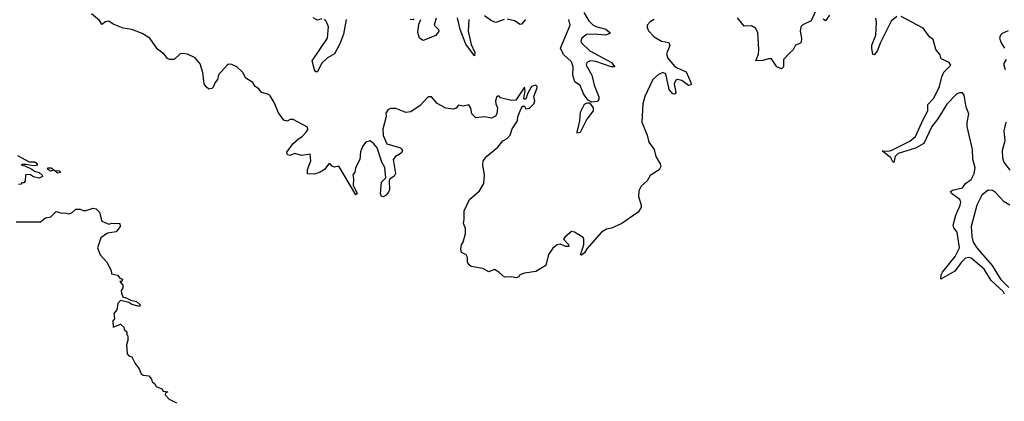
# Model space of a CAD drawing. Extents: x 1985742 to 2252716, y 78271 to 266492.
# Tile 245 of 250: x 2235889 to 2242787, y 204779 to 207455. Entities that reach past the tile are written whole.
import ezdxf

# ---------------------------------------------------------------- set-up
doc = ezdxf.new("R2010")
doc.units = 0

msp = doc.modelspace()

# ---------------------------------------------------------------- linework, layer by layer
at = {"layer": '0CON10XD'}
for points in [[(2237841.9, 206618.1), (2237868.2, 206635), (2237896.7, 206665), (2237907.3, 206685), (2237905, 206701.2), (2237804.1, 206754.1), (2237785, 206754.2), (2237762.7, 206742.7), (2237739.7, 206749.7), (2237701.7, 206801.7), (2237672.5, 206875), (2237645, 206920), (2237635, 206930), (2237583.6, 206943.6), (2237565, 206970), (2237540, 206985), (2237523, 207013), (2237472.5, 207045), (2237452.5, 207085), (2237410, 207125), (2237375, 207140), (2237355, 207142.5), (2237342.5, 207135), (2237283, 207067), (2237276, 207035), (2237258, 207015), (2237245, 206982.5), (2237235, 206972.5), (2237215, 206966.7), (2237195, 206983.8), (2237182.7, 207005), (2237172.3, 207085), (2237154.5, 207144.5), (2237117.8, 207187.8), (2237065, 207213.8), (2237025, 207218), (2237012.5, 207215), (2236972.5, 207175), (2236940, 207175), (2236925, 207182.5), (2236901.7, 207211.7), (2236855, 207247.5), (2236801.2, 207325), (2236746.8, 207356.8), (2236675, 207386.5), (2236615, 207395.7), (2236545, 207422), (2236515, 207444), (2236490.9, 207439.1), (2236465, 207421.2), (2236447.7, 207447.7), (2236392.5, 207495)], [(2239283.5, 207456.5), (2239224.5, 207434.5), (2239195, 207446.4), (2239145, 207481.4)], [(2239841.5, 207505), (2239876.4, 207446.4), (2239905, 207419.2), (2239925, 207407.6), (2239995, 207387.6), (2240023.5, 207365), (2240023.3, 207356.7), (2239993.4, 207346.6), (2239915, 207353.8), (2239859.2, 207350.8), (2239826.6, 207325), (2239820, 207305), (2239823.9, 207295), (2239883.3, 207235), (2240035, 207155.3), (2240059.2, 207125), (2240032, 207125), (2239925, 207160.4), (2239885, 207165.2), (2239862.2, 207155), (2239858, 207135), (2239898, 207065), (2239914, 206995), (2239947.5, 206912.5), (2239947.4, 206895), (2239935, 206881.1), (2239896.9, 206876.9), (2239870.8, 206890.8), (2239840.8, 206930.8), (2239815, 206993.8), (2239778.8, 207018.8), (2239765.2, 207064.8), (2239765.6, 207125), (2239755, 207159.6), (2239700.1, 207210.1), (2239678.8, 207255), (2239746.1, 207415), (2239735.8, 207455)], [(2241465, 207513.8), (2241435, 207447.1), (2241375, 207419.2), (2241362, 207405), (2241355.8, 207375), (2241366.4, 207325), (2241363, 207297), (2241355, 207288), (2241324.3, 207275.7), (2241306.8, 207243.2), (2241286.2, 207225), (2241239.2, 207175), (2241239.2, 207125), (2241225, 207110.8), (2241194.6, 207124.6), (2241155, 207179.4), (2241135, 207181.1), (2241095, 207167.3), (2241047.5, 207165), (2241065, 207213.8), (2241067.9, 207245), (2241059.3, 207365), (2241044.4, 207395), (2241015, 207410.4), (2240965, 207410), (2240918.5, 207468.5)], [(2241563.3, 207486.7), (2241535, 207446), (2241518.3, 207458.3)], [(2240335, 207456.7), (2240305, 207438.8), (2240286.2, 207415), (2240285, 207400), (2240295, 207377.5), (2240333.2, 207333.2), (2240385, 207303.8), (2240437.5, 207295), (2240443, 207273), (2240420, 207215), (2240430.8, 207185), (2240475, 207131.9), (2240495, 207116.9), (2240559.1, 207089.1), (2240592, 207015), (2240593.3, 206996.7), (2240575, 206992), (2240527.5, 207027.5), (2240495.7, 207034.3), (2240485, 207030.8), (2240474.3, 207005), (2240486, 206944), (2240478, 206932), (2240465, 206934), (2240440, 206965), (2240415.5, 207075), (2240395, 207083.5), (2240365, 207071.1), (2240324.6, 207035.4), (2240268.8, 206915), (2240255.8, 206865), (2240247.1, 206735), (2240286, 206645), (2240296, 206595), (2240334, 206545), (2240346.7, 206495), (2240376.2, 206445), (2240380, 206425), (2240369.3, 206400.7), (2240307, 206363), (2240286.1, 206323.9), (2240243.6, 206286.4), (2240227.5, 206255), (2240223.3, 206215), (2240243.3, 206155), (2240243, 206137), (2240222.5, 206105), (2240107.5, 206025), (2240035, 205992.5), (2240000, 205985), (2239965, 205963.8), (2239861.9, 205848.1), (2239845, 205819.4), (2239825, 205802.5), (2239817, 205807), (2239841.2, 205875), (2239842.5, 205915), (2239836.4, 205926.4), (2239775.7, 205965.7), (2239755, 205970), (2239709.1, 205930.9), (2239700, 205915), (2239735, 205878), (2239735.4, 205864.6), (2239715, 205864.4), (2239675, 205880.8), (2239655, 205876), (2239625, 205852), (2239595, 205808.8), (2239575, 205731.2), (2239505, 205688), (2239425, 205677.5), (2239393.9, 205666.1), (2239385, 205652.5), (2239366.4, 205643.6), (2239335, 205651.2), (2239285, 205648.8), (2239246.7, 205685), (2239215, 205703.8), (2239175, 205687.5), (2239135, 205710), (2239053, 205723), (2239037.5, 205735), (2239027.5, 205755), (2239026.4, 205786.4), (2239017.5, 205805), (2238985, 205823.3), (2238980, 205845), (2238984.2, 205875), (2238996.7, 205895), (2239012.5, 205955), (2239011.7, 205991.7), (2238997.5, 206025), (2239003.9, 206056.1), (2239002.5, 206115), (2239041.4, 206195), (2239111.2, 206255), (2239140, 206305), (2239146.1, 206363.9), (2239133.9, 206436.1), (2239136.7, 206465), (2239161.3, 206498.7), (2239239.3, 206560.7), (2239274, 206605), (2239305, 206622.5), (2239325, 206644), (2239340.5, 206689.5), (2239376, 206745), (2239379.2, 206775), (2239405, 206837.5), (2239415, 206847.5), (2239425, 206847.5), (2239435, 206830), (2239460, 206835), (2239490, 206865), (2239497.5, 206885), (2239490, 206915), (2239515.5, 206975.6), (2239515, 206986.7), (2239505, 206996), (2239474, 206985), (2239446.7, 206935), (2239435, 206897.5), (2239425, 206897.5), (2239422, 206905), (2239431.2, 206955), (2239425, 206982.5), (2239365, 206890), (2239335, 206888.8), (2239257.5, 206907.5), (2239245, 206920), (2239232.5, 206915), (2239223.3, 206885), (2239223.8, 206865), (2239235.9, 206835.9), (2239231.2, 206795), (2239221.7, 206778.3), (2239195, 206763.8), (2239145, 206773.3), (2239085, 206767.5), (2239057.5, 206795), (2239050, 206835), (2239035, 206858), (2238995, 206847.5), (2238964, 206856), (2238946.1, 206833.9), (2238925, 206826.7), (2238875, 206833.8), (2238815, 206866.2), (2238773.6, 206913.6), (2238755, 206913.3), (2238745, 206906.7), (2238695, 206854), (2238630.4, 206809.5), (2238593.9, 206803.9), (2238525, 206832.5), (2238488.3, 206831.7), (2238470, 206825), (2238455, 206800), (2238456.7, 206775), (2238432.4, 206687.6), (2238435, 206642), (2238461.4, 206585), (2238556.6, 206556.6), (2238565, 206551.2), (2238570.6, 206535), (2238561.1, 206518.9), (2238521.1, 206495), (2238505.4, 206475), (2238521.1, 206375), (2238513.6, 206356.4), (2238483.4, 206336.6), (2238477.1, 206325), (2238481.2, 206265), (2238472.8, 206245), (2238457.3, 206225), (2238435, 206212.9), (2238424.3, 206215), (2238417.3, 206235), (2238424.7, 206315), (2238454.6, 206345), (2238448.1, 206418.1), (2238426.5, 206455), (2238393.4, 206555), (2238370.9, 206585), (2238345, 206605.6), (2238315, 206596.2), (2238290, 206565), (2238277, 206527), (2238273.3, 206475), (2238242.5, 206415), (2238237.5, 206385), (2238223.6, 206366.4), (2238228.8, 206338.8), (2238226, 206295), (2238253.3, 206235), (2238245, 206226.7), (2238125, 206427.5), (2238095, 206420), (2238077.9, 206427.9), (2238065, 206443.8), (2238055, 206443.8), (2238025.6, 206405), (2237995, 206385.4), (2237955, 206370.8), (2237905, 206373.3), (2237905, 206403.8), (2237928.2, 206465), (2237925, 206511.2), (2237865, 206502.1), (2237815, 206516.1), (2237785, 206502.2), (2237766.4, 206506.4), (2237760.6, 206525), (2237804.2, 206585.8), (2237841.9, 206618.1)], [(2238177.4, 207455), (2238157.4, 207352.6), (2238131.6, 207285), (2238095, 207215.6), (2238045, 207186), (2238003.4, 207146.6), (2237975, 207088.6), (2237965, 207089.5), (2237955, 207102.5), (2237937.5, 207165), (2238046.5, 207325), (2238051.6, 207405), (2238036.9, 207445), (2238025, 207457.8)], [(2238005, 207459.6), (2237975, 207452.1), (2237945, 207468.2)], [(2238651.7, 207458.3), (2238645, 207453.3), (2238625, 207456.7)], [(2238806.9, 207465), (2238792.5, 207415), (2238824.3, 207385), (2238825.5, 207375), (2238805, 207342.9), (2238715, 207308.8), (2238691.2, 207325), (2238678, 207365), (2238685.8, 207424.2), (2238700, 207455)], [(2239035.7, 207455), (2239030.6, 207375), (2239051.2, 207281.1), (2239076.7, 207225), (2239075, 207200), (2239015, 207281.8), (2238974.6, 207385), (2238956.8, 207466.8)], [(2239432.7, 207455), (2239405, 207422.5), (2239395, 207420), (2239355, 207446.5), (2239305, 207457.9)], [(2242035, 207475.7), (2241995, 207444.2), (2241919.5, 207295), (2241896.3, 207233.7), (2241875, 207207.5), (2241865, 207210), (2241859.4, 207255), (2241859.2, 207275), (2241887.3, 207345), (2241891.8, 207435), (2241887.8, 207465)], [(2242789.4, 205529.4), (2242779.2, 205549.2), (2242695, 205626.5), (2242646.1, 205706.1), (2242555, 205782.2), (2242535, 205787.5), (2242515, 205782.2), (2242485, 205753.3), (2242439.4, 205690.6), (2242342.5, 205635), (2242344, 205665), (2242354.5, 205685), (2242442.1, 205795), (2242472.2, 205855), (2242457.3, 205965), (2242434.4, 205995), (2242427.8, 206015), (2242447.8, 206085), (2242478.1, 206155), (2242481.4, 206175), (2242476, 206194), (2242416.2, 206235), (2242410.4, 206249.5), (2242425, 206259.2), (2242495, 206276), (2242514.2, 206305), (2242555.4, 206335), (2242575.8, 206375), (2242583.3, 206415), (2242566.9, 206476.9), (2242564.7, 206545), (2242526.5, 206705), (2242526.2, 206733.8), (2242538.2, 206795), (2242520.5, 206840.5), (2242506.3, 206926.3), (2242495, 206941.2), (2242475, 206942.5), (2242455, 206934.4), (2242385, 206863.3), (2242321.3, 206758.7), (2242280, 206705), (2242223.5, 206586.5), (2242165, 206553.5), (2242042.6, 206517.4), (2242021.9, 206495), (2242013.3, 206453.3), (2242005, 206457.5), (2241991.4, 206485), (2241932.5, 206535), (2241971.7, 206531.7), (2241995, 206538.5), (2242125, 206603.8), (2242164.5, 206635), (2242220.1, 206759.9), (2242252.2, 206815), (2242250.9, 206859.1), (2242294.4, 206905), (2242332.5, 206985), (2242348.8, 207055), (2242364.2, 207085.8), (2242412.5, 207135), (2242400, 207155), (2242345, 207180), (2242337, 207207), (2242306.4, 207246.4), (2242287.5, 207315), (2242262.5, 207335), (2242217.5, 207395), (2242065, 207477.1)], [(2242815, 207376), (2242772.7, 207357.3), (2242760, 207345), (2242753.8, 207325), (2242765, 207292.5), (2242788.8, 207255)], [(2242800, 207175), (2242783, 207147), (2242783.3, 207135), (2242793.8, 207105)], [(2239795, 206660), (2239793.8, 206665), (2239814.2, 206745), (2239818.9, 206805), (2239845, 206862.9), (2239865, 206872.1), (2239881.2, 206871.2), (2239906.9, 206836.9), (2239907.3, 206815), (2239862, 206758), (2239815, 206663.3), (2239795, 206660)], [(2242797.5, 206735), (2242784, 206675), (2242791.2, 206605), (2242771.7, 206538.3), (2242775.5, 206485), (2242783.5, 206455), (2242825, 206398.8)], [(2235875, 206501.8), (2235955, 206458.8), (2235995, 206456.8), (2236013.8, 206445), (2236007.7, 206432.3), (2235985, 206429.2), (2235935, 206440), (2235905, 206440), (2235902.5, 206435), (2235925, 206430), (2235975, 206407.5), (2235993, 206393), (2236025, 206382.5), (2236047.5, 206365), (2236050, 206355), (2236025, 206343.8), (2235985, 206352.5), (2235965, 206367.5), (2235935, 206370), (2235930, 206365), (2235928.3, 206321.7), (2235918.3, 206311.7), (2235905, 206310), (2235898.3, 206301.7), (2235881.7, 206298.3)], [(2236155, 206377.5), (2236130, 206400), (2236105, 206392.9), (2236083.6, 206406.4), (2236087.5, 206415), (2236110, 206415), (2236136.7, 206396.7), (2236166, 206395), (2236175, 206382), (2236155, 206377.5)], [(2242825.8, 206155), (2242785, 206178), (2242725, 206244), (2242705, 206256.2), (2242675, 206260), (2242628.6, 206225), (2242594, 206155), (2242555.5, 206004.4), (2242559.6, 205935), (2242569.5, 205895), (2242593.6, 205855), (2242635.8, 205805.8), (2242701.4, 205731.4), (2242760, 205635), (2242817.9, 205577.9)], [(2235865, 206036.2), (2236035, 206037.5), (2236070, 206065), (2236108.3, 206071.7), (2236145, 206110), (2236185, 206097.5), (2236205, 206100), (2236233, 206093), (2236255, 206100), (2236283.6, 206126.4), (2236313, 206127), (2236335, 206117.5), (2236355, 206117.5), (2236405, 206133.3), (2236425, 206127.5), (2236447.5, 206105), (2236465, 206042.5), (2236515, 206020), (2236535, 206027.5), (2236590, 206025), (2236592.5, 206005), (2236565, 205967.5), (2236505, 205957.5), (2236456.7, 205925), (2236434.3, 205855), (2236452.5, 205805), (2236498.8, 205755), (2236530, 205695), (2236533.6, 205673.6), (2236575, 205662.5), (2236591.7, 205641.7), (2236610, 205635), (2236605, 205620), (2236590, 205620), (2236613, 205593), (2236612.5, 205575), (2236600, 205555), (2236603.3, 205536.7), (2236611.7, 205511.7), (2236635, 205504.2), (2236667.9, 205487.9), (2236708, 205478), (2236733.3, 205455), (2236730, 205445), (2236720, 205445), (2236675, 205458.6), (2236652.9, 205472.9), (2236595, 205486), (2236576.2, 205465), (2236570.8, 205419.2), (2236550, 205395), (2236553.8, 205356.2), (2236543, 205343), (2236545, 205300), (2236595, 205320), (2236618.3, 205298.3), (2236621.7, 205281.7), (2236640, 205265), (2236640, 205245), (2236647.5, 205237.5), (2236647.5, 205205), (2236637.5, 205175), (2236641.7, 205111.7), (2236655, 205097.5), (2236675, 205090), (2236697.5, 205045), (2236727, 205007), (2236740.7, 204970.7), (2236755, 204962.5), (2236795, 204957.5), (2236812.5, 204935), (2236817.5, 204915), (2236833.9, 204903.9), (2236845, 204882.5), (2236885, 204867.5), (2236895, 204850), (2236927.5, 204845), (2236911.7, 204838.3), (2236907.5, 204825), (2236937.5, 204795), (2236988.3, 204768.3)]]:
    msp.add_lwpolyline(points, dxfattribs=at)

doc.saveas('drawing.dxf')
